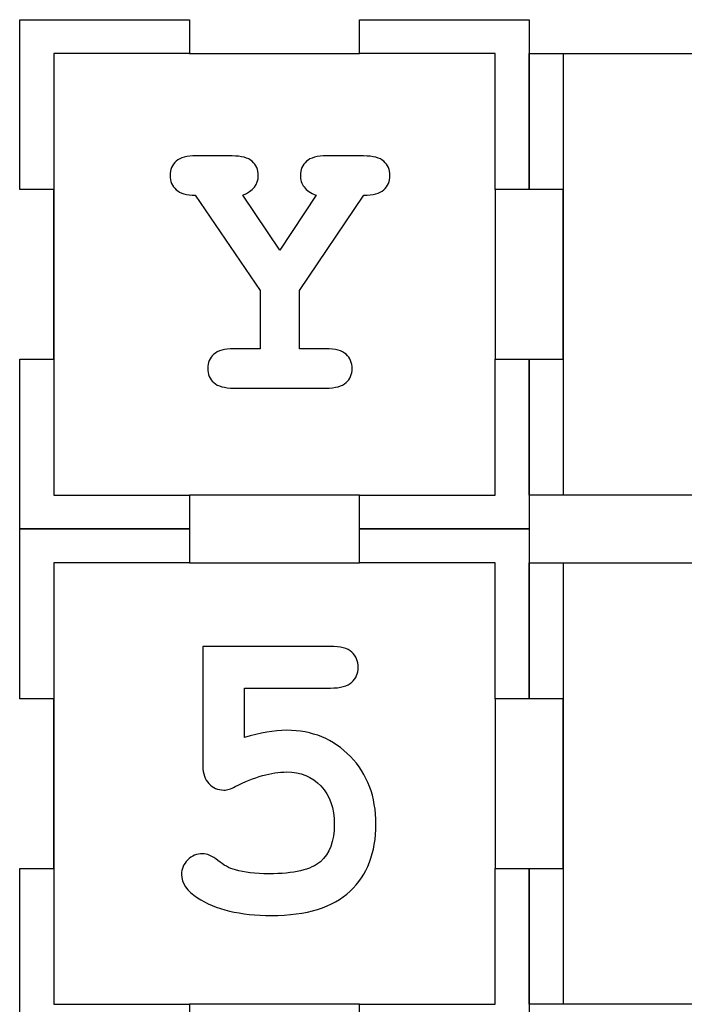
# Model space of a CAD drawing. Header units: millimetres. Extents: x -429 to 420, y -314 to 480.
# Tile 105 of 143: x -2 to 57, y 208 to 295. Entities that reach past the tile are written whole.
import ezdxf

# ---------------------------------------------------------------- set-up
doc = ezdxf.new("R2010")
doc.units = ezdxf.units.MM
doc.header["$MEASUREMENT"] = 0
doc.layers.add('Layer 1', color=7, linetype='Continuous')

msp = doc.modelspace()

# ---------------------------------------------------------------- linework, layer by layer
at = {"layer": 'Layer 1', "color": 7, "lineweight": 25}
for points, knots in [([(43.0129, 279.5663), (43.0129, 279.5663), (43.0129, 294.5661), (43.0129, 294.5661), (43.0129, 294.5661), (43.0129, 294.5661), (28.0128, 294.5661), (28.0128, 294.5661), (28.0128, 294.5661), (28.0128, 294.5661), (28.0128, 291.5662), (28.0128, 291.5662), (28.0128, 291.5662), (28.0128, 291.5662), (13.0128, 291.5662), (13.0128, 291.5662), (13.0128, 291.5662), (13.0128, 291.5662), (13.0128, 294.5661), (13.0128, 294.5661), (13.0128, 294.5661), (13.0128, 294.5661), (-1.9872, 294.5661), (-1.9872, 294.5661), (-1.9872, 294.5661), (-1.9872, 294.5661), (-1.9872, 279.5661), (-1.9872, 279.5661), (-1.9872, 279.5661), (-1.9872, 279.5661), (1.0129, 279.5661), (1.0129, 279.5661), (1.0129, 279.5661), (1.0129, 279.5661), (1.0129, 264.566), (1.0129, 264.566), (1.0129, 264.566), (1.0129, 264.566), (-1.9872, 264.566), (-1.9872, 264.566), (-1.9872, 264.566), (-1.9872, 264.566), (-1.9872, 249.5663), (-1.9872, 249.5663), (-1.9872, 249.5663), (-1.9872, 249.5663), (13.0128, 249.5663), (13.0128, 249.5663), (13.0128, 249.5663), (13.0128, 249.5663), (13.0128, 252.5661), (13.0128, 252.5661), (13.0128, 252.5661), (13.0128, 252.5661), (28.0128, 252.5661), (28.0128, 252.5661), (28.0128, 252.5661), (28.0128, 252.5661), (28.0128, 249.5663), (28.0128, 249.5663), (28.0128, 249.5663), (28.0128, 249.5663), (43.0129, 249.5663), (43.0129, 249.5663), (43.0129, 249.5663), (43.0129, 249.5663), (43.0129, 264.5663), (43.0129, 264.5663), (43.0129, 264.5663), (43.0129, 264.5663), (40.0128, 264.5663), (40.0128, 264.5663), (40.0128, 264.5663), (40.0128, 264.5663), (40.0128, 279.5663), (40.0128, 279.5663), (40.0128, 279.5663), (40.0128, 279.5663), (43.0129, 279.5663), (43.0129, 279.5663)], [0, 0, 0, 0, 0.047619, 0.047619, 0.047619, 0.047619, 0.0952381, 0.0952381, 0.0952381, 0.0952381, 0.1428571, 0.1428571, 0.1428571, 0.1428571, 0.1904762, 0.1904762, 0.1904762, 0.1904762, 0.2380952, 0.2380952, 0.2380952, 0.2380952, 0.2857143, 0.2857143, 0.2857143, 0.2857143, 0.3333333, 0.3333333, 0.3333333, 0.3333333, 0.3809524, 0.3809524, 0.3809524, 0.3809524, 0.4285714, 0.4285714, 0.4285714, 0.4285714, 0.4761905, 0.4761905, 0.4761905, 0.4761905, 0.5238095, 0.5238095, 0.5238095, 0.5238095, 0.5714286, 0.5714286, 0.5714286, 0.5714286, 0.6190476, 0.6190476, 0.6190476, 0.6190476, 0.6666667, 0.6666667, 0.6666667, 0.6666667, 0.7142857, 0.7142857, 0.7142857, 0.7142857, 0.7619048, 0.7619048, 0.7619048, 0.7619048, 0.8095238, 0.8095238, 0.8095238, 0.8095238, 0.8571429, 0.8571429, 0.8571429, 0.8571429, 0.9047619, 0.9047619, 0.9047619, 0.9047619, 1, 1, 1, 1]), ([(88.0129, 279.5661), (88.0129, 279.5661), (88.0129, 291.5662), (88.0129, 291.5662), (88.0129, 291.5662), (88.0129, 291.5662), (76.3424, 291.5662), (76.3424, 291.5662), (76.3424, 291.5662), (76.3424, 291.5662), (73.0129, 291.5662), (73.0129, 291.5662), (73.0129, 291.5662), (73.0129, 291.5662), (73.0129, 294.5661), (73.0129, 294.5661), (73.0129, 294.5661), (73.0129, 294.5661), (73.0129, 294.5661), (73.0129, 294.5661), (73.0129, 294.5661), (73.0129, 294.5661), (58.0129, 294.5661), (58.0129, 294.5661), (58.0129, 294.5661), (58.0129, 294.5661), (58.0129, 294.5661), (58.0129, 294.5661), (58.0129, 294.5661), (58.0129, 294.5661), (58.0129, 291.5662), (58.0129, 291.5662), (58.0129, 291.5662), (58.0129, 291.5662), (54.6127, 291.5662), (54.6127, 291.5662), (54.6127, 291.5662), (54.6127, 291.5662), (43.0129, 291.5662), (43.0129, 291.5662), (43.0129, 291.5662), (43.0129, 291.5662), (43.0129, 279.5661), (43.0129, 279.5661), (43.0129, 279.5661), (43.0129, 279.5661), (46.013, 279.5661), (46.013, 279.5661), (46.013, 279.5661), (46.013, 279.5661), (46.013, 264.5663), (46.013, 264.5663), (46.013, 264.5663), (46.013, 264.5663), (43.0129, 264.5663), (43.0129, 264.5663), (43.0129, 264.5663), (43.0129, 264.5663), (43.0129, 252.5661), (43.0129, 252.5661), (43.0129, 252.5661), (43.0129, 252.5661), (54.6127, 252.5661), (54.6127, 252.5661), (54.6127, 252.5661), (54.6127, 252.5661), (58.0129, 252.5661), (58.0129, 252.5661), (58.0129, 252.5661), (58.0129, 252.5661), (58.0129, 249.5663), (58.0129, 249.5663), (58.0129, 249.5663), (58.0129, 249.5663), (58.0129, 249.5663), (58.0129, 249.5663), (58.0129, 249.5663), (58.0129, 249.5663), (73.0129, 249.5663), (73.0129, 249.5663), (73.0129, 249.5663), (73.0129, 249.5663), (73.0129, 249.5663), (73.0129, 249.5663), (73.0129, 249.5663), (73.0129, 249.5663), (73.0129, 252.5661), (73.0129, 252.5661), (73.0129, 252.5661), (73.0129, 252.5661), (76.3424, 252.5661), (76.3424, 252.5661), (76.3424, 252.5661), (76.3424, 252.5661), (88.0129, 252.5661), (88.0129, 252.5661), (88.0129, 252.5661), (88.0129, 252.5661), (88.0129, 264.5663), (88.0129, 264.5663), (88.0129, 264.5663), (88.0129, 264.5663), (85.0128, 264.5663), (85.0128, 264.5663), (85.0128, 264.5663), (85.0128, 264.5663), (85.0128, 279.5661), (85.0128, 279.5661), (85.0128, 279.5661), (85.0128, 279.5661), (88.0129, 279.5661), (88.0129, 279.5661)], [0, 0, 0, 0, 0.0344828, 0.0344828, 0.0344828, 0.0344828, 0.0689655, 0.0689655, 0.0689655, 0.0689655, 0.1034483, 0.1034483, 0.1034483, 0.1034483, 0.137931, 0.137931, 0.137931, 0.137931, 0.1724138, 0.1724138, 0.1724138, 0.1724138, 0.2068966, 0.2068966, 0.2068966, 0.2068966, 0.2413793, 0.2413793, 0.2413793, 0.2413793, 0.2758621, 0.2758621, 0.2758621, 0.2758621, 0.3103448, 0.3103448, 0.3103448, 0.3103448, 0.3448276, 0.3448276, 0.3448276, 0.3448276, 0.3793103, 0.3793103, 0.3793103, 0.3793103, 0.4137931, 0.4137931, 0.4137931, 0.4137931, 0.4482759, 0.4482759, 0.4482759, 0.4482759, 0.4827586, 0.4827586, 0.4827586, 0.4827586, 0.5172414, 0.5172414, 0.5172414, 0.5172414, 0.5517241, 0.5517241, 0.5517241, 0.5517241, 0.5862069, 0.5862069, 0.5862069, 0.5862069, 0.6206897, 0.6206897, 0.6206897, 0.6206897, 0.6551724, 0.6551724, 0.6551724, 0.6551724, 0.6896552, 0.6896552, 0.6896552, 0.6896552, 0.7241379, 0.7241379, 0.7241379, 0.7241379, 0.7586207, 0.7586207, 0.7586207, 0.7586207, 0.7931034, 0.7931034, 0.7931034, 0.7931034, 0.8275862, 0.8275862, 0.8275862, 0.8275862, 0.862069, 0.862069, 0.862069, 0.862069, 0.8965517, 0.8965517, 0.8965517, 0.8965517, 0.9310345, 0.9310345, 0.9310345, 0.9310345, 1, 1, 1, 1]), ([(43.0129, 234.5663), (43.0129, 234.5663), (43.0129, 249.5663), (43.0129, 249.5663), (43.0129, 249.5663), (43.0129, 249.5663), (28.0128, 249.5663), (28.0128, 249.5663), (28.0128, 249.5663), (28.0128, 249.5663), (28.0128, 246.5662), (28.0128, 246.5662), (28.0128, 246.5662), (28.0128, 246.5662), (13.0128, 246.5662), (13.0128, 246.5662), (13.0128, 246.5662), (13.0128, 246.5662), (13.0128, 249.5663), (13.0128, 249.5663), (13.0128, 249.5663), (13.0128, 249.5663), (-1.9872, 249.5663), (-1.9872, 249.5663), (-1.9872, 249.5663), (-1.9872, 249.5663), (-1.9872, 234.5663), (-1.9872, 234.5663), (-1.9872, 234.5663), (-1.9872, 234.5663), (1.0129, 234.5663), (1.0129, 234.5663), (1.0129, 234.5663), (1.0129, 234.5663), (1.0129, 219.5662), (1.0129, 219.5662), (1.0129, 219.5662), (1.0129, 219.5662), (-1.9872, 219.5662), (-1.9872, 219.5662), (-1.9872, 219.5662), (-1.9872, 219.5662), (-1.9872, 204.5662), (-1.9872, 204.5662), (-1.9872, 204.5662), (-1.9872, 204.5662), (13.0128, 204.5662), (13.0128, 204.5662), (13.0128, 204.5662), (13.0128, 204.5662), (13.0128, 207.5661), (13.0128, 207.5661), (13.0128, 207.5661), (13.0128, 207.5661), (28.0128, 207.5661), (28.0128, 207.5661), (28.0128, 207.5661), (28.0128, 207.5661), (28.0128, 204.5662), (28.0128, 204.5662), (28.0128, 204.5662), (28.0128, 204.5662), (43.0129, 204.5662), (43.0129, 204.5662), (43.0129, 204.5662), (43.0129, 204.5662), (43.0129, 219.5662), (43.0129, 219.5662), (43.0129, 219.5662), (43.0129, 219.5662), (40.0128, 219.5662), (40.0128, 219.5662), (40.0128, 219.5662), (40.0128, 219.5662), (40.0128, 234.5663), (40.0128, 234.5663), (40.0128, 234.5663), (40.0128, 234.5663), (43.0129, 234.5663), (43.0129, 234.5663)], [0, 0, 0, 0, 0.047619, 0.047619, 0.047619, 0.047619, 0.0952381, 0.0952381, 0.0952381, 0.0952381, 0.1428571, 0.1428571, 0.1428571, 0.1428571, 0.1904762, 0.1904762, 0.1904762, 0.1904762, 0.2380952, 0.2380952, 0.2380952, 0.2380952, 0.2857143, 0.2857143, 0.2857143, 0.2857143, 0.3333333, 0.3333333, 0.3333333, 0.3333333, 0.3809524, 0.3809524, 0.3809524, 0.3809524, 0.4285714, 0.4285714, 0.4285714, 0.4285714, 0.4761905, 0.4761905, 0.4761905, 0.4761905, 0.5238095, 0.5238095, 0.5238095, 0.5238095, 0.5714286, 0.5714286, 0.5714286, 0.5714286, 0.6190476, 0.6190476, 0.6190476, 0.6190476, 0.6666667, 0.6666667, 0.6666667, 0.6666667, 0.7142857, 0.7142857, 0.7142857, 0.7142857, 0.7619048, 0.7619048, 0.7619048, 0.7619048, 0.8095238, 0.8095238, 0.8095238, 0.8095238, 0.8571429, 0.8571429, 0.8571429, 0.8571429, 0.9047619, 0.9047619, 0.9047619, 0.9047619, 1, 1, 1, 1]), ([(88.0129, 234.5663), (88.0129, 234.5663), (88.0129, 246.5662), (88.0129, 246.5662), (88.0129, 246.5662), (88.0129, 246.5662), (76.3424, 246.5662), (76.3424, 246.5662), (76.3424, 246.5662), (76.3424, 246.5662), (73.0129, 246.5662), (73.0129, 246.5662), (73.0129, 246.5662), (73.0129, 246.5662), (73.0129, 249.5663), (73.0129, 249.5663), (73.0129, 249.5663), (73.0129, 249.5663), (73.0129, 249.5663), (73.0129, 249.5663), (73.0129, 249.5663), (73.0129, 249.5663), (58.0129, 249.5663), (58.0129, 249.5663), (58.0129, 249.5663), (58.0129, 249.5663), (58.0129, 249.5663), (58.0129, 249.5663), (58.0129, 249.5663), (58.0129, 249.5663), (58.0129, 246.5662), (58.0129, 246.5662), (58.0129, 246.5662), (58.0129, 246.5662), (54.6127, 246.5662), (54.6127, 246.5662), (54.6127, 246.5662), (54.6127, 246.5662), (43.0129, 246.5662), (43.0129, 246.5662), (43.0129, 246.5662), (43.0129, 246.5662), (43.0129, 234.5663), (43.0129, 234.5663), (43.0129, 234.5663), (43.0129, 234.5663), (46.013, 234.5663), (46.013, 234.5663), (46.013, 234.5663), (46.013, 234.5663), (46.013, 219.5662), (46.013, 219.5662), (46.013, 219.5662), (46.013, 219.5662), (43.0129, 219.5662), (43.0129, 219.5662), (43.0129, 219.5662), (43.0129, 219.5662), (43.0129, 207.5661), (43.0129, 207.5661), (43.0129, 207.5661), (43.0129, 207.5661), (54.6127, 207.5661), (54.6127, 207.5661), (54.6127, 207.5661), (54.6127, 207.5661), (58.0129, 207.5661), (58.0129, 207.5661), (58.0129, 207.5661), (58.0129, 207.5661), (58.0129, 204.5662), (58.0129, 204.5662), (58.0129, 204.5662), (58.0129, 204.5662), (58.0129, 204.5662), (58.0129, 204.5662), (58.0129, 204.5662), (58.0129, 204.5662), (73.0129, 204.5662), (73.0129, 204.5662), (73.0129, 204.5662), (73.0129, 204.5662), (73.0129, 204.5662), (73.0129, 204.5662), (73.0129, 204.5662), (73.0129, 204.5662), (73.0129, 207.5661), (73.0129, 207.5661), (73.0129, 207.5661), (73.0129, 207.5661), (76.3424, 207.5661), (76.3424, 207.5661), (76.3424, 207.5661), (76.3424, 207.5661), (88.0129, 207.5661), (88.0129, 207.5661), (88.0129, 207.5661), (88.0129, 207.5661), (88.0129, 219.5662), (88.0129, 219.5662), (88.0129, 219.5662), (88.0129, 219.5662), (85.0128, 219.5662), (85.0128, 219.5662), (85.0128, 219.5662), (85.0128, 219.5662), (85.0128, 234.5663), (85.0128, 234.5663), (85.0128, 234.5663), (85.0128, 234.5663), (88.0129, 234.5663), (88.0129, 234.5663)], [0, 0, 0, 0, 0.0344828, 0.0344828, 0.0344828, 0.0344828, 0.0689655, 0.0689655, 0.0689655, 0.0689655, 0.1034483, 0.1034483, 0.1034483, 0.1034483, 0.137931, 0.137931, 0.137931, 0.137931, 0.1724138, 0.1724138, 0.1724138, 0.1724138, 0.2068966, 0.2068966, 0.2068966, 0.2068966, 0.2413793, 0.2413793, 0.2413793, 0.2413793, 0.2758621, 0.2758621, 0.2758621, 0.2758621, 0.3103448, 0.3103448, 0.3103448, 0.3103448, 0.3448276, 0.3448276, 0.3448276, 0.3448276, 0.3793103, 0.3793103, 0.3793103, 0.3793103, 0.4137931, 0.4137931, 0.4137931, 0.4137931, 0.4482759, 0.4482759, 0.4482759, 0.4482759, 0.4827586, 0.4827586, 0.4827586, 0.4827586, 0.5172414, 0.5172414, 0.5172414, 0.5172414, 0.5517241, 0.5517241, 0.5517241, 0.5517241, 0.5862069, 0.5862069, 0.5862069, 0.5862069, 0.6206897, 0.6206897, 0.6206897, 0.6206897, 0.6551724, 0.6551724, 0.6551724, 0.6551724, 0.6896552, 0.6896552, 0.6896552, 0.6896552, 0.7241379, 0.7241379, 0.7241379, 0.7241379, 0.7586207, 0.7586207, 0.7586207, 0.7586207, 0.7931034, 0.7931034, 0.7931034, 0.7931034, 0.8275862, 0.8275862, 0.8275862, 0.8275862, 0.862069, 0.862069, 0.862069, 0.862069, 0.8965517, 0.8965517, 0.8965517, 0.8965517, 0.9310345, 0.9310345, 0.9310345, 0.9310345, 1, 1, 1, 1])]:
    msp.add_open_spline(points, degree=3, knots=knots, dxfattribs=at)
at = {"layer": 'Layer 1', "color": 114}
for points, knots in [([(-1.9872, 264.566), (-1.9872, 264.566), (-1.9872, 249.5663), (-1.9872, 249.5663), (-1.9872, 249.5663), (-1.9872, 249.5663), (13.0128, 249.5663), (13.0128, 249.5663), (13.0128, 249.5663), (13.0128, 249.5663), (13.0128, 252.5661), (13.0128, 252.5661), (13.0128, 252.5661), (13.0128, 252.5661), (1.0129, 252.5661), (1.0129, 252.5661), (1.0129, 252.5661), (1.0129, 252.5661), (1.0129, 291.5662), (1.0129, 291.5662), (1.0129, 291.5662), (1.0129, 291.5662), (13.0128, 291.5662), (13.0128, 291.5662), (13.0128, 291.5662), (13.0128, 291.5662), (13.0128, 294.5661), (13.0128, 294.5661), (13.0128, 294.5661), (13.0128, 294.5661), (-1.9872, 294.5661), (-1.9872, 294.5661), (-1.9872, 294.5661), (-1.9872, 294.5661), (-1.9872, 279.5661), (-1.9872, 279.5661), (-1.9872, 279.5661), (-1.9872, 279.5661), (1.0129, 279.5661), (1.0129, 279.5661), (1.0129, 279.5661), (1.0129, 279.5661), (1.0129, 264.566), (1.0129, 264.566), (1.0129, 264.566), (1.0129, 264.566), (-1.9872, 264.566), (-1.9872, 264.566)], [0, 0, 0, 0, 0.0769231, 0.0769231, 0.0769231, 0.0769231, 0.1538462, 0.1538462, 0.1538462, 0.1538462, 0.2307692, 0.2307692, 0.2307692, 0.2307692, 0.3076923, 0.3076923, 0.3076923, 0.3076923, 0.3846154, 0.3846154, 0.3846154, 0.3846154, 0.4615385, 0.4615385, 0.4615385, 0.4615385, 0.5384615, 0.5384615, 0.5384615, 0.5384615, 0.6153846, 0.6153846, 0.6153846, 0.6153846, 0.6923077, 0.6923077, 0.6923077, 0.6923077, 0.7692308, 0.7692308, 0.7692308, 0.7692308, 0.8461538, 0.8461538, 0.8461538, 0.8461538, 1, 1, 1, 1]), ([(28.0128, 291.5662), (28.0128, 291.5662), (40.0128, 291.5662), (40.0128, 291.5662), (40.0128, 291.5662), (40.0128, 291.5662), (40.0128, 279.5663), (40.0128, 279.5663), (40.0128, 279.5663), (40.0128, 279.5663), (43.0129, 279.5663), (43.0129, 279.5663), (43.0129, 279.5663), (43.0129, 279.5663), (43.0129, 294.5661), (43.0129, 294.5661), (43.0129, 294.5661), (43.0129, 294.5661), (28.0128, 294.5661), (28.0128, 294.5661), (28.0128, 294.5661), (28.0128, 294.5661), (28.0128, 291.5662), (28.0128, 291.5662)], [0, 0, 0, 0, 0.1428571, 0.1428571, 0.1428571, 0.1428571, 0.2857143, 0.2857143, 0.2857143, 0.2857143, 0.4285714, 0.4285714, 0.4285714, 0.4285714, 0.5714286, 0.5714286, 0.5714286, 0.5714286, 0.7142857, 0.7142857, 0.7142857, 0.7142857, 1, 1, 1, 1]), ([(43.0129, 264.5663), (43.0129, 264.5663), (43.0129, 252.5661), (43.0129, 252.5661), (43.0129, 252.5661), (43.0129, 252.5661), (46.013, 252.5661), (46.013, 252.5661), (46.013, 252.5661), (46.013, 252.5661), (46.013, 291.5662), (46.013, 291.5662), (46.013, 291.5662), (46.013, 291.5662), (43.0129, 291.5662), (43.0129, 291.5662), (43.0129, 291.5662), (43.0129, 291.5662), (43.0129, 279.5661), (43.0129, 279.5661), (43.0129, 279.5661), (43.0129, 279.5661), (46.013, 279.5661), (46.013, 279.5661), (46.013, 279.5661), (46.013, 279.5661), (46.013, 264.5663), (46.013, 264.5663), (46.013, 264.5663), (46.013, 264.5663), (43.0129, 264.5663), (43.0129, 264.5663)], [0, 0, 0, 0, 0.1111111, 0.1111111, 0.1111111, 0.1111111, 0.2222222, 0.2222222, 0.2222222, 0.2222222, 0.3333333, 0.3333333, 0.3333333, 0.3333333, 0.4444444, 0.4444444, 0.4444444, 0.4444444, 0.5555556, 0.5555556, 0.5555556, 0.5555556, 0.6666667, 0.6666667, 0.6666667, 0.6666667, 0.7777778, 0.7777778, 0.7777778, 0.7777778, 1, 1, 1, 1]), ([(22.7222, 270.6284), (22.7222, 270.6284), (22.7222, 265.4836), (22.7222, 265.4836), (22.7222, 265.4836), (22.7222, 265.4836), (25.0577, 265.4836), (25.0577, 265.4836), (25.0577, 265.4836), (25.8925, 265.4836), (26.4878, 265.3227), (26.8431, 265.0013), (26.8431, 265.0013), (27.1987, 264.6796), (27.3762, 264.2591), (27.3762, 263.7403), (27.3762, 263.7403), (27.3762, 263.2326), (27.1987, 262.818), (26.8431, 262.4965), (26.8431, 262.4965), (26.4878, 262.1748), (25.8925, 262.0142), (25.0577, 262.0142), (25.0577, 262.0142), (25.0577, 262.0142), (16.917, 262.0141), (16.917, 262.0141), (16.917, 262.0141), (16.0934, 262.0141), (15.5039, 262.1747), (15.1485, 262.4964), (15.1485, 262.4964), (14.7929, 262.8179), (14.6151, 263.2383), (14.6151, 263.7574), (14.6151, 263.7574), (14.6151, 264.2651), (14.7929, 264.6795), (15.1485, 265.0012), (15.1485, 265.0012), (15.5038, 265.3227), (16.0931, 265.4835), (16.917, 265.4835), (16.917, 265.4835), (16.917, 265.4835), (19.2525, 265.4836), (19.2525, 265.4836), (19.2525, 265.4836), (19.2525, 265.4836), (19.2525, 270.6284), (19.2525, 270.6284), (19.2525, 270.6284), (19.2525, 270.6284), (13.5153, 279.0564), (13.5153, 279.0564), (13.5153, 279.0564), (12.748, 279.0564), (12.1868, 279.2196), (11.8315, 279.5469), (11.8315, 279.5469), (11.4759, 279.8739), (11.2981, 280.2914), (11.2981, 280.7992), (11.2981, 280.7992), (11.2981, 281.318), (11.4759, 281.7385), (11.8315, 282.0602), (11.8315, 282.0602), (12.1868, 282.3817), (12.7819, 282.5425), (13.6169, 282.5425), (13.6169, 282.5425), (13.6169, 282.5425), (16.7646, 282.5256), (16.7646, 282.5256), (16.7646, 282.5256), (17.5994, 282.5256), (18.1947, 282.3674), (18.55, 282.0517), (18.55, 282.0517), (18.9056, 281.7358), (19.0831, 281.3183), (19.0831, 280.7994), (19.0831, 280.7994), (19.0831, 280.021), (18.6262, 279.4397), (17.7123, 279.0563), (17.7123, 279.0563), (17.7123, 279.0563), (20.9955, 274.216), (20.9955, 274.216), (20.9955, 274.216), (20.9955, 274.216), (24.211, 279.0563), (24.211, 279.0563), (24.211, 279.0563), (23.7033, 279.2481), (23.3421, 279.4905), (23.1278, 279.7839), (23.1278, 279.7839), (22.9132, 280.0771), (22.8061, 280.4157), (22.8061, 280.7994), (22.8061, 280.7994), (22.8061, 281.3182), (22.9839, 281.7358), (23.3395, 282.0517), (23.3395, 282.0517), (23.6948, 282.3673), (24.2899, 282.5314), (25.1249, 282.5425), (25.1249, 282.5425), (25.1249, 282.5425), (28.3912, 282.5256), (28.3912, 282.5256), (28.3912, 282.5256), (29.226, 282.5256), (29.8213, 282.3674), (30.1769, 282.0517), (30.1769, 282.0517), (30.5322, 281.7358), (30.71, 281.3183), (30.71, 280.7994), (30.71, 280.7994), (30.71, 280.2803), (30.5293, 279.8601), (30.1684, 279.5384), (30.1684, 279.5384), (29.8072, 279.2169), (29.2207, 279.0563), (28.4084, 279.0563), (28.4084, 279.0563), (28.4084, 279.0563), (22.7222, 270.6284), (22.7222, 270.6284)], [0, 0, 0, 0, 0.0285714, 0.0285714, 0.0285714, 0.0285714, 0.0571429, 0.0571429, 0.0571429, 0.0571429, 0.0857143, 0.0857143, 0.0857143, 0.0857143, 0.1142857, 0.1142857, 0.1142857, 0.1142857, 0.1428571, 0.1428571, 0.1428571, 0.1428571, 0.1714286, 0.1714286, 0.1714286, 0.1714286, 0.2, 0.2, 0.2, 0.2, 0.2285714, 0.2285714, 0.2285714, 0.2285714, 0.2571429, 0.2571429, 0.2571429, 0.2571429, 0.2857143, 0.2857143, 0.2857143, 0.2857143, 0.3142857, 0.3142857, 0.3142857, 0.3142857, 0.3428571, 0.3428571, 0.3428571, 0.3428571, 0.3714286, 0.3714286, 0.3714286, 0.3714286, 0.4, 0.4, 0.4, 0.4, 0.4285714, 0.4285714, 0.4285714, 0.4285714, 0.4571429, 0.4571429, 0.4571429, 0.4571429, 0.4857143, 0.4857143, 0.4857143, 0.4857143, 0.5142857, 0.5142857, 0.5142857, 0.5142857, 0.5428571, 0.5428571, 0.5428571, 0.5428571, 0.5714286, 0.5714286, 0.5714286, 0.5714286, 0.6, 0.6, 0.6, 0.6, 0.6285714, 0.6285714, 0.6285714, 0.6285714, 0.6571429, 0.6571429, 0.6571429, 0.6571429, 0.6857143, 0.6857143, 0.6857143, 0.6857143, 0.7142857, 0.7142857, 0.7142857, 0.7142857, 0.7428571, 0.7428571, 0.7428571, 0.7428571, 0.7714286, 0.7714286, 0.7714286, 0.7714286, 0.8, 0.8, 0.8, 0.8, 0.8285714, 0.8285714, 0.8285714, 0.8285714, 0.8571429, 0.8571429, 0.8571429, 0.8571429, 0.8857143, 0.8857143, 0.8857143, 0.8857143, 0.9142857, 0.9142857, 0.9142857, 0.9142857, 0.9428571, 0.9428571, 0.9428571, 0.9428571, 1, 1, 1, 1]), ([(28.0128, 249.5663), (28.0128, 249.5663), (43.0129, 249.5663), (43.0129, 249.5663), (43.0129, 249.5663), (43.0129, 249.5663), (43.0129, 264.5663), (43.0129, 264.5663), (43.0129, 264.5663), (43.0129, 264.5663), (40.0128, 264.5663), (40.0128, 264.5663), (40.0128, 264.5663), (40.0128, 264.5663), (40.0128, 252.5661), (40.0128, 252.5661), (40.0128, 252.5661), (40.0128, 252.5661), (28.0128, 252.5661), (28.0128, 252.5661), (28.0128, 252.5661), (28.0128, 252.5661), (28.0128, 249.5663), (28.0128, 249.5663)], [0, 0, 0, 0, 0.1428571, 0.1428571, 0.1428571, 0.1428571, 0.2857143, 0.2857143, 0.2857143, 0.2857143, 0.4285714, 0.4285714, 0.4285714, 0.4285714, 0.5714286, 0.5714286, 0.5714286, 0.5714286, 0.7142857, 0.7142857, 0.7142857, 0.7142857, 1, 1, 1, 1]), ([(-1.9872, 219.5662), (-1.9872, 219.5662), (-1.9872, 204.5662), (-1.9872, 204.5662), (-1.9872, 204.5662), (-1.9872, 204.5662), (13.0128, 204.5662), (13.0128, 204.5662), (13.0128, 204.5662), (13.0128, 204.5662), (13.0128, 207.5661), (13.0128, 207.5661), (13.0128, 207.5661), (13.0128, 207.5661), (1.0129, 207.5661), (1.0129, 207.5661), (1.0129, 207.5661), (1.0129, 207.5661), (1.0129, 246.5662), (1.0129, 246.5662), (1.0129, 246.5662), (1.0129, 246.5662), (13.0128, 246.5662), (13.0128, 246.5662), (13.0128, 246.5662), (13.0128, 246.5662), (13.0128, 249.5663), (13.0128, 249.5663), (13.0128, 249.5663), (13.0128, 249.5663), (-1.9872, 249.5663), (-1.9872, 249.5663), (-1.9872, 249.5663), (-1.9872, 249.5663), (-1.9872, 234.5663), (-1.9872, 234.5663), (-1.9872, 234.5663), (-1.9872, 234.5663), (1.0129, 234.5663), (1.0129, 234.5663), (1.0129, 234.5663), (1.0129, 234.5663), (1.0129, 219.5662), (1.0129, 219.5662), (1.0129, 219.5662), (1.0129, 219.5662), (-1.9872, 219.5662), (-1.9872, 219.5662)], [0, 0, 0, 0, 0.0769231, 0.0769231, 0.0769231, 0.0769231, 0.1538462, 0.1538462, 0.1538462, 0.1538462, 0.2307692, 0.2307692, 0.2307692, 0.2307692, 0.3076923, 0.3076923, 0.3076923, 0.3076923, 0.3846154, 0.3846154, 0.3846154, 0.3846154, 0.4615385, 0.4615385, 0.4615385, 0.4615385, 0.5384615, 0.5384615, 0.5384615, 0.5384615, 0.6153846, 0.6153846, 0.6153846, 0.6153846, 0.6923077, 0.6923077, 0.6923077, 0.6923077, 0.7692308, 0.7692308, 0.7692308, 0.7692308, 0.8461538, 0.8461538, 0.8461538, 0.8461538, 1, 1, 1, 1]), ([(28.0128, 246.5662), (28.0128, 246.5662), (40.0128, 246.5662), (40.0128, 246.5662), (40.0128, 246.5662), (40.0128, 246.5662), (40.0128, 234.5663), (40.0128, 234.5663), (40.0128, 234.5663), (40.0128, 234.5663), (43.0129, 234.5663), (43.0129, 234.5663), (43.0129, 234.5663), (43.0129, 234.5663), (43.0129, 249.5663), (43.0129, 249.5663), (43.0129, 249.5663), (43.0129, 249.5663), (28.0128, 249.5663), (28.0128, 249.5663), (28.0128, 249.5663), (28.0128, 249.5663), (28.0128, 246.5662), (28.0128, 246.5662)], [0, 0, 0, 0, 0.1428571, 0.1428571, 0.1428571, 0.1428571, 0.2857143, 0.2857143, 0.2857143, 0.2857143, 0.4285714, 0.4285714, 0.4285714, 0.4285714, 0.5714286, 0.5714286, 0.5714286, 0.5714286, 0.7142857, 0.7142857, 0.7142857, 0.7142857, 1, 1, 1, 1]), ([(43.0129, 219.5662), (43.0129, 219.5662), (43.0129, 207.5661), (43.0129, 207.5661), (43.0129, 207.5661), (43.0129, 207.5661), (46.013, 207.5661), (46.013, 207.5661), (46.013, 207.5661), (46.013, 207.5661), (46.013, 246.5662), (46.013, 246.5662), (46.013, 246.5662), (46.013, 246.5662), (43.0129, 246.5662), (43.0129, 246.5662), (43.0129, 246.5662), (43.0129, 246.5662), (43.0129, 234.5663), (43.0129, 234.5663), (43.0129, 234.5663), (43.0129, 234.5663), (46.013, 234.5663), (46.013, 234.5663), (46.013, 234.5663), (46.013, 234.5663), (46.013, 219.5662), (46.013, 219.5662), (46.013, 219.5662), (46.013, 219.5662), (43.0129, 219.5662), (43.0129, 219.5662)], [0, 0, 0, 0, 0.1111111, 0.1111111, 0.1111111, 0.1111111, 0.2222222, 0.2222222, 0.2222222, 0.2222222, 0.3333333, 0.3333333, 0.3333333, 0.3333333, 0.4444444, 0.4444444, 0.4444444, 0.4444444, 0.5555556, 0.5555556, 0.5555556, 0.5555556, 0.6666667, 0.6666667, 0.6666667, 0.6666667, 0.7777778, 0.7777778, 0.7777778, 0.7777778, 1, 1, 1, 1]), ([(17.873, 235.5113), (17.873, 235.5113), (17.873, 231.1295), (17.873, 231.1295), (17.873, 231.1295), (19.2377, 231.5605), (20.4768, 231.7759), (21.5901, 231.7759), (21.5901, 231.7759), (23.8528, 231.7759), (25.7322, 231.0038), (27.2289, 229.4595), (27.2289, 229.4595), (28.7256, 227.9152), (29.4736, 225.9218), (29.4736, 223.4794), (29.4736, 223.4794), (29.4736, 220.9653), (28.7164, 218.9929), (27.2019, 217.5625), (27.2019, 217.5625), (25.6872, 216.1319), (23.3681, 215.4167), (20.2434, 215.4167), (20.2434, 215.4167), (17.4896, 215.4167), (15.3108, 215.9374), (13.7069, 216.9788), (13.7069, 216.9788), (12.7732, 217.5776), (12.3062, 218.2655), (12.3062, 219.0441), (12.3062, 219.0441), (12.3062, 219.5346), (12.4885, 219.9627), (12.8539, 220.3281), (12.8539, 220.3281), (13.2188, 220.6932), (13.6529, 220.8758), (14.1557, 220.8758), (14.1557, 220.8758), (14.5748, 220.8758), (15.0296, 220.675), (15.5204, 220.2744), (15.5204, 220.2744), (16.0112, 219.873), (16.5261, 219.5947), (17.0648, 219.4394), (17.0648, 219.4394), (17.831, 219.2119), (18.8126, 219.0981), (20.0099, 219.0981), (20.0099, 219.0981), (22.2366, 219.0981), (23.7569, 219.4542), (24.5711, 220.1668), (24.5711, 220.1668), (25.3852, 220.8788), (25.7922, 221.9713), (25.7922, 223.4439), (25.7922, 223.4439), (25.7922, 224.8925), (25.4001, 226.0297), (24.6161, 226.856), (24.6161, 226.856), (23.8319, 227.682), (22.8233, 228.0953), (21.5901, 228.0953), (21.5901, 228.0953), (20.2614, 228.0953), (18.7466, 227.6643), (17.0469, 226.8023), (17.0469, 226.8023), (16.6635, 226.5983), (16.3286, 226.497), (16.0412, 226.497), (16.0412, 226.497), (15.5141, 226.497), (15.0744, 226.6886), (14.7215, 227.0717), (14.7215, 227.0717), (14.368, 227.4548), (14.1915, 227.9517), (14.1915, 228.5624), (14.1915, 228.5624), (14.1915, 228.5624), (14.1915, 239.1934), (14.1915, 239.1934), (14.1915, 239.1934), (14.1915, 239.1934), (25.4509, 239.1933), (25.4509, 239.1933), (25.4509, 239.1933), (26.3367, 239.1933), (26.9683, 239.0226), (27.3453, 238.6813), (27.3453, 238.6813), (27.7226, 238.3403), (27.911, 237.8939), (27.911, 237.3433), (27.911, 237.3433), (27.911, 236.8046), (27.7226, 236.3649), (27.3453, 236.0236), (27.3453, 236.0236), (26.9683, 235.6826), (26.3364, 235.5116), (25.4509, 235.5116), (25.4509, 235.5116), (25.4509, 235.5116), (17.873, 235.5116), (17.873, 235.5116), (17.873, 235.5116), (17.873, 235.5116), (17.873, 235.5113), (17.873, 235.5113)], [0, 0, 0, 0, 0.0333333, 0.0333333, 0.0333333, 0.0333333, 0.0666667, 0.0666667, 0.0666667, 0.0666667, 0.1, 0.1, 0.1, 0.1, 0.1333333, 0.1333333, 0.1333333, 0.1333333, 0.1666667, 0.1666667, 0.1666667, 0.1666667, 0.2, 0.2, 0.2, 0.2, 0.2333333, 0.2333333, 0.2333333, 0.2333333, 0.2666667, 0.2666667, 0.2666667, 0.2666667, 0.3, 0.3, 0.3, 0.3, 0.3333333, 0.3333333, 0.3333333, 0.3333333, 0.3666667, 0.3666667, 0.3666667, 0.3666667, 0.4, 0.4, 0.4, 0.4, 0.4333333, 0.4333333, 0.4333333, 0.4333333, 0.4666667, 0.4666667, 0.4666667, 0.4666667, 0.5, 0.5, 0.5, 0.5, 0.5333333, 0.5333333, 0.5333333, 0.5333333, 0.5666667, 0.5666667, 0.5666667, 0.5666667, 0.6, 0.6, 0.6, 0.6, 0.6333333, 0.6333333, 0.6333333, 0.6333333, 0.6666667, 0.6666667, 0.6666667, 0.6666667, 0.7, 0.7, 0.7, 0.7, 0.7333333, 0.7333333, 0.7333333, 0.7333333, 0.7666667, 0.7666667, 0.7666667, 0.7666667, 0.8, 0.8, 0.8, 0.8, 0.8333333, 0.8333333, 0.8333333, 0.8333333, 0.8666667, 0.8666667, 0.8666667, 0.8666667, 0.9, 0.9, 0.9, 0.9, 0.9333333, 0.9333333, 0.9333333, 0.9333333, 1, 1, 1, 1]), ([(28.0128, 204.5662), (28.0128, 204.5662), (43.0129, 204.5662), (43.0129, 204.5662), (43.0129, 204.5662), (43.0129, 204.5662), (43.0129, 219.5662), (43.0129, 219.5662), (43.0129, 219.5662), (43.0129, 219.5662), (40.0128, 219.5662), (40.0128, 219.5662), (40.0128, 219.5662), (40.0128, 219.5662), (40.0128, 207.5661), (40.0128, 207.5661), (40.0128, 207.5661), (40.0128, 207.5661), (28.0128, 207.5661), (28.0128, 207.5661), (28.0128, 207.5661), (28.0128, 207.5661), (28.0128, 204.5662), (28.0128, 204.5662)], [0, 0, 0, 0, 0.1428571, 0.1428571, 0.1428571, 0.1428571, 0.2857143, 0.2857143, 0.2857143, 0.2857143, 0.4285714, 0.4285714, 0.4285714, 0.4285714, 0.5714286, 0.5714286, 0.5714286, 0.5714286, 0.7142857, 0.7142857, 0.7142857, 0.7142857, 1, 1, 1, 1])]:
    msp.add_open_spline(points, degree=3, knots=knots, dxfattribs=at)

doc.saveas('drawing.dxf')
